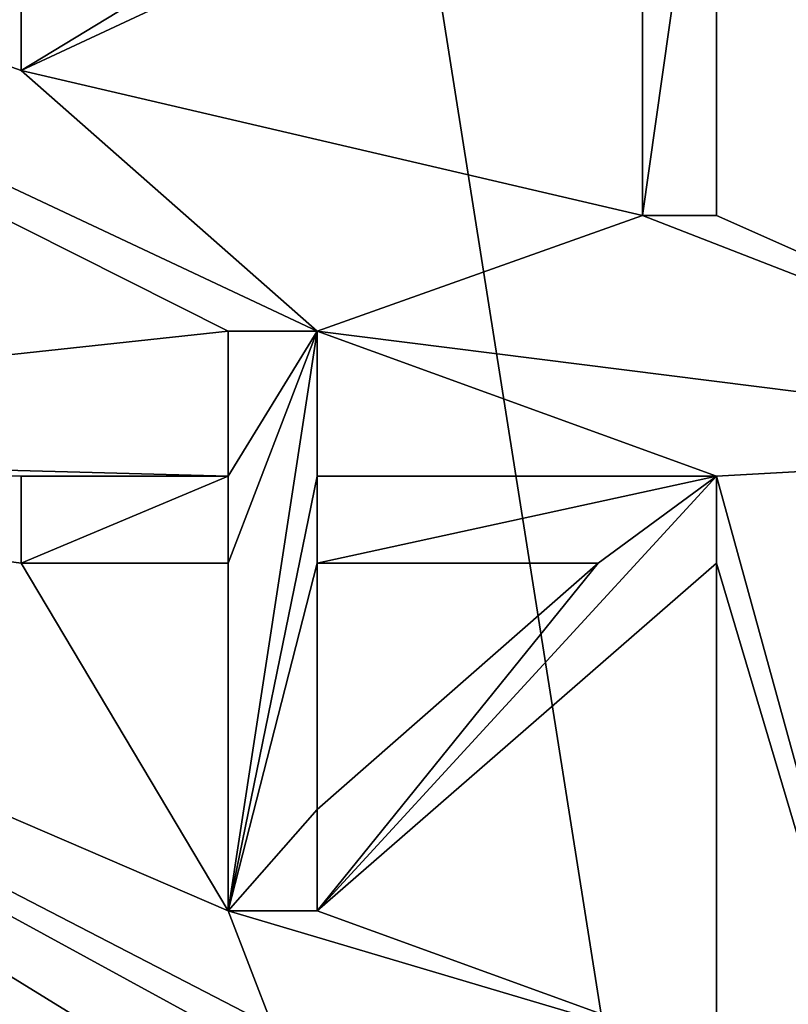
# Model space of a CAD drawing. Header units: millimetres. Extents: x -50 to 50, y -120 to 419.
# Tile 70 of 241: x 13.99 to 18.41, y -3.2 to 2.46. Entities that reach past the tile are written whole.
import ezdxf

# ---------------------------------------------------------------- set-up
doc = ezdxf.new("R2010")
doc.units = ezdxf.units.MM
doc.header["$LTSCALE"] = 81.481481
for name, color, linetype in [('10', 7, 'CONTINUOUS'), ('1007', 7, 'CONTINUOUS'), ('1012', 7, 'CONTINUOUS'), ('11', 7, 'CONTINUOUS'), ('1121', 7, 'CONTINUOUS'), ('1122', 7, 'CONTINUOUS'), ('12', 7, 'CONTINUOUS'), ('13', 7, 'CONTINUOUS'), ('14', 7, 'CONTINUOUS'), ('15', 7, 'CONTINUOUS'), ('16', 7, 'CONTINUOUS'), ('17', 7, 'CONTINUOUS'), ('18', 7, 'CONTINUOUS'), ('2', 7, 'CONTINUOUS'), ('208', 7, 'CONTINUOUS'), ('4', 7, 'CONTINUOUS'), ('5', 7, 'CONTINUOUS'), ('8', 7, 'CONTINUOUS'), ('881', 7, 'CONTINUOUS'), ('882', 7, 'CONTINUOUS'), ('883', 7, 'CONTINUOUS'), ('884', 7, 'CONTINUOUS'), ('885', 7, 'CONTINUOUS'), ('886', 7, 'CONTINUOUS'), ('887', 7, 'CONTINUOUS'), ('888', 7, 'CONTINUOUS'), ('889', 7, 'CONTINUOUS'), ('890', 7, 'CONTINUOUS'), ('891', 7, 'CONTINUOUS'), ('892', 7, 'CONTINUOUS'), ('893', 7, 'CONTINUOUS'), ('894', 7, 'CONTINUOUS'), ('896', 7, 'CONTINUOUS'), ('897', 7, 'CONTINUOUS'), ('898', 7, 'CONTINUOUS'), ('899', 7, 'CONTINUOUS'), ('9', 7, 'CONTINUOUS'), ('900', 7, 'CONTINUOUS')]:
    doc.layers.add(name, color=color, linetype=linetype)

msp = doc.modelspace()

# ---------------------------------------------------------------- linework, layer by layer
at = {"layer": '10', "linetype": 'CONTINUOUS'}
for points in [[(21.5, 0, 1), (21.5, 0), (17.3939, -12.6374), (21.5, 0, 1)], [(21.5, 0, 1), (17.3939, -12.6374), (17.3939, -12.6374, 1), (21.5, 0, 1)]]:
    msp.add_3dface(points, dxfattribs=at)
at = {"layer": '1007', "linetype": 'CONTINUOUS'}
for points in [[(21, 0, 69), (18, 5, 69), (19.8447, 6.8694, 69), (21, 0, 69)], [(18, 4.3333, 69), (17.5745, 5, 69), (21, 0, 69), (18, 4.3333, 69)], [(17.5745, 5, 69), (18, 5, 69), (21, 0, 69), (17.5745, 5, 69)], [(9, 0, 69), (7.8813, 4.3457, 69), (15.1915, 0.6667, 69), (9, 0, 69)], [(15.1915, 0.6667, 69), (7.8813, 4.3457, 69), (15.7021, 0.6667, 69), (15.1915, 0.6667, 69)], [(15.7021, 0.6667, 69), (7.8813, 4.3457, 69), (14, 2.1667, 69), (15.7021, 0.6667, 69)], [(14, 2.1667, 69), (7.8813, 4.3457, 69), (14, 2.6667, 69), (14, 2.1667, 69)], [(18, 1.3333, 69), (18, 4.3333, 69), (21, 0, 69), (18, 1.3333, 69)], [(17.5745, 3.8333, 69), (17.5745, 1.3333, 69), (14, 2.1667, 69), (17.5745, 3.8333, 69)], [(17.5745, 1.3333, 69), (15.7021, 0.6667, 69), (14, 2.1667, 69), (17.5745, 1.3333, 69)], [(15.7021, 0.6667, 69), (17.5745, 1.3333, 69), (21, 0, 69), (15.7021, 0.6667, 69)], [(17.5745, 1.3333, 69), (18, 1.3333, 69), (21, 0, 69), (17.5745, 1.3333, 69)], [(15.1915, -0.1667, 69), (9, 0, 69), (15.1915, 0.6667, 69), (15.1915, -0.1667, 69)], [(15.7021, -0.1667, 69), (15.7021, 0.6667, 69), (18, -0.1667, 69), (15.7021, -0.1667, 69)], [(18, -0.1667, 69), (15.7021, 0.6667, 69), (21, 0, 69), (18, -0.1667, 69)], [(7.8813, -4.3457, 69), (9, 0, 69), (14.0851, -4.1667, 69), (7.8813, -4.3457, 69)], [(14.0851, -4.1667, 69), (9, 0, 69), (14.3404, -3.75, 69), (14.0851, -4.1667, 69)], [(14.3404, -3.75, 69), (9, 0, 69), (14.6809, -3.5, 69), (14.3404, -3.75, 69)], [(14.6809, -3.5, 69), (9, 0, 69), (15.1064, -3.3333, 69), (14.6809, -3.5, 69)], [(15.1064, -3.3333, 69), (9, 0, 69), (15.4468, -3.3333, 69), (15.1064, -3.3333, 69)], [(15.4468, -3.3333, 69), (9, 0, 69), (15.1915, -2.6667, 69), (15.4468, -3.3333, 69)], [(15.1915, -2.6667, 69), (9, 0, 69), (14, -0.6667, 69), (15.1915, -2.6667, 69)], [(14, -0.6667, 69), (9, 0, 69), (14, -0.1667, 69), (14, -0.6667, 69)], [(14, -0.1667, 69), (9, 0, 69), (15.1915, -0.1667, 69), (14, -0.1667, 69)], [(19.8447, -6.8694, 69), (18, -0.1667, 69), (21, 0, 69), (19.8447, -6.8694, 69)], [(18, -0.6667, 69), (18, -0.1667, 69), (19.8447, -6.8694, 69), (18, -0.6667, 69)], [(15.1915, -0.6667, 69), (15.1915, -2.6667, 69), (14, -0.6667, 69), (15.1915, -0.6667, 69)], [(18, -0.6667, 69), (18, -3.5, 69), (15.7021, -2.6667, 69), (18, -0.6667, 69)], [(18, -3.5, 69), (18, -0.6667, 69), (19.8447, -6.8694, 69), (18, -3.5, 69)], [(18, -3.5, 69), (15.4468, -3.3333, 69), (15.1915, -2.6667, 69), (18, -3.5, 69)], [(15.7021, -2.6667, 69), (18, -3.5, 69), (15.1915, -2.6667, 69), (15.7021, -2.6667, 69)]]:
    msp.add_3dface(points, dxfattribs=at)
at = {"layer": '1012', "linetype": 'CONTINUOUS'}
msp.add_3dface([(17.3191, -0.6667, 69), (15.7021, -2.0833, 69), (15.7021, -0.6667, 69), (17.3191, -0.6667, 69)], dxfattribs=at)
at = {"layer": '11', "linetype": 'CONTINUOUS'}
for points in [[(20.45, 0, 5.95), (20.45, 0, 2.05), (16.5443, -12.0204, 2.05), (20.45, 0, 5.95)], [(16.5443, -12.0204, 5.95), (20.45, 0, 5.95), (16.5443, -12.0204, 2.05), (16.5443, -12.0204, 5.95)]]:
    msp.add_3dface(points, dxfattribs=at)
at = {"layer": '1121', "linetype": 'CONTINUOUS'}
for points in [[(15.1915, -2.6667, 68.5), (15.1915, -0.6667, 68.5), (15.7021, 0.6667, 68.5), (15.1915, -2.6667, 68.5)], [(15.1915, -2.6667, 68.5), (15.7021, 0.6667, 68.5), (15.7021, -0.1667, 68.5), (15.1915, -2.6667, 68.5)], [(15.1915, -0.6667, 68.5), (15.1915, -0.1667, 68.5), (15.7021, 0.6667, 68.5), (15.1915, -0.6667, 68.5)], [(15.1915, -0.1667, 68.5), (15.1915, 0.6667, 68.5), (15.7021, 0.6667, 68.5), (15.1915, -0.1667, 68.5)], [(15.1915, -0.6667, 68.5), (14, -0.6667, 68.5), (15.1915, -0.1667, 68.5), (15.1915, -0.6667, 68.5)], [(14, -0.6667, 68.5), (14, -0.1667, 68.5), (15.1915, -0.1667, 68.5), (14, -0.6667, 68.5)], [(15.1915, -2.6667, 68.5), (15.7021, -0.1667, 68.5), (15.7021, -0.6667, 68.5), (15.1915, -2.6667, 68.5)], [(18, -0.6667, 68.5), (15.7021, -2.6667, 68.5), (18, -0.1667, 68.5), (18, -0.6667, 68.5)], [(18, -0.1667, 68.5), (15.7021, -2.6667, 68.5), (17.3191, -0.6667, 68.5), (18, -0.1667, 68.5)], [(15.7021, -0.1667, 68.5), (18, -0.1667, 68.5), (15.7021, -0.6667, 68.5), (15.7021, -0.1667, 68.5)], [(18, -0.1667, 68.5), (17.3191, -0.6667, 68.5), (15.7021, -0.6667, 68.5), (18, -0.1667, 68.5)], [(15.7021, -2.0833, 68.5), (15.1915, -2.6667, 68.5), (15.7021, -0.6667, 68.5), (15.7021, -2.0833, 68.5)], [(15.7021, -2.6667, 68.5), (15.7021, -2.0833, 68.5), (17.3191, -0.6667, 68.5), (15.7021, -2.6667, 68.5)], [(15.7021, -2.6667, 68.5), (15.1915, -2.6667, 68.5), (15.7021, -2.0833, 68.5), (15.7021, -2.6667, 68.5)]]:
    msp.add_3dface(points, dxfattribs=at)
at = {"layer": '1122', "linetype": 'CONTINUOUS'}
for points in [[(17.5745, 4.3333, 68.5), (17.5745, 3.8333, 68.5), (14, 2.1667, 68.5), (17.5745, 4.3333, 68.5)], [(17.5745, 4.3333, 68.5), (14, 2.1667, 68.5), (14, 2.6667, 68.5), (17.5745, 4.3333, 68.5)], [(18, 4.3333, 68.5), (18, 1.3333, 68.5), (17.5745, 1.3333, 68.5), (18, 4.3333, 68.5)], [(18, 4.3333, 68.5), (17.5745, 1.3333, 68.5), (17.5745, 3.8333, 68.5), (18, 4.3333, 68.5)]]:
    msp.add_3dface(points, dxfattribs=at)
at = {"layer": '12', "linetype": 'CONTINUOUS'}
for points in [[(17.3939, 12.6374, 1), (21.5, 0, 1), (16.5443, 12.0204, 2.05), (17.3939, 12.6374, 1)], [(21.5, 0, 1), (20.45, 0, 2.05), (16.5443, 12.0204, 2.05), (21.5, 0, 1)]]:
    msp.add_3dface(points, dxfattribs=at)
at = {"layer": '13', "linetype": 'CONTINUOUS'}
for points in [[(17.3939, 12.6374, 7), (16.5443, 12.0204, 5.95), (20.45, 0, 5.95), (17.3939, 12.6374, 7)], [(21.5, 0, 7), (17.3939, 12.6374, 7), (20.45, 0, 5.95), (21.5, 0, 7)]]:
    msp.add_3dface(points, dxfattribs=at)
at = {"layer": '14', "linetype": 'CONTINUOUS'}
for points in [[(20.45, 0, 2.05), (17.3939, -12.6374, 1), (16.5443, -12.0204, 2.05), (20.45, 0, 2.05)], [(20.45, 0, 2.05), (21.5, 0, 1), (17.3939, -12.6374, 1), (20.45, 0, 2.05)]]:
    msp.add_3dface(points, dxfattribs=at)
at = {"layer": '15', "linetype": 'CONTINUOUS'}
for points in [[(17.3939, -12.6374, 7), (21.5, 0, 7), (16.5443, -12.0204, 5.95), (17.3939, -12.6374, 7)], [(21.5, 0, 7), (20.45, 0, 5.95), (16.5443, -12.0204, 5.95), (21.5, 0, 7)]]:
    msp.add_3dface(points, dxfattribs=at)
at = {"layer": '16', "linetype": 'CONTINUOUS'}
for points in [[(17.3939, 12.6373, 29.5), (21.5, 0, 29.5), (17.7985, 12.9311, 30), (17.3939, 12.6373, 29.5)], [(21.5, 0, 29.5), (22, 0, 30), (17.7985, 12.9311, 30), (21.5, 0, 29.5)]]:
    msp.add_3dface(points, dxfattribs=at)
at = {"layer": '17', "linetype": 'CONTINUOUS'}
for points in [[(21.5, 0, 29.5), (17.3939, -12.6373, 29.5), (22, 0, 30), (21.5, 0, 29.5)], [(22, 0, 30), (17.3939, -12.6373, 29.5), (17.7985, -12.9311, 30), (22, 0, 30)]]:
    msp.add_3dface(points, dxfattribs=at)
at = {"layer": '18', "linetype": 'CONTINUOUS'}
for points in [[(19.3355, 14.0481), (23.9, 0), (17.3939, 12.6374), (19.3355, 14.0481)], [(23.9, 0), (21.5, 0), (17.3939, 12.6374), (23.9, 0)], [(21.5, 0), (19.3355, -14.0481), (17.3939, -12.6374), (21.5, 0)]]:
    msp.add_3dface(points, dxfattribs=at)
at = {"layer": '2', "linetype": 'CONTINUOUS'}
for points in [[(21.5, 0, 7), (17.3939, 12.6373, 29.5), (17.3939, 12.6374, 7), (21.5, 0, 7)], [(21.5, 0, 29.5), (17.3939, 12.6373, 29.5), (21.5, 0, 7), (21.5, 0, 29.5)]]:
    msp.add_3dface(points, dxfattribs=at)
at = {"layer": '208', "linetype": 'CONTINUOUS'}
for points in [[(19.0088, 13.8172, 71), (13.8066, 19.0165, 71), (19.0088, -13.8172, 71), (19.0088, 13.8172, 71)], [(19.0088, -13.8172, 71), (13.8066, 19.0165, 71), (13.8066, -19.0165, 71), (19.0088, -13.8172, 71)]]:
    msp.add_3dface(points, dxfattribs=at)
at = {"layer": '4', "linetype": 'CONTINUOUS'}
for points in [[(21.5, 0, 29.5), (21.5, 0, 7), (17.3939, -12.6374, 7), (21.5, 0, 29.5)], [(17.3939, -12.6373, 29.5), (21.5, 0, 29.5), (17.3939, -12.6374, 7), (17.3939, -12.6373, 29.5)]]:
    msp.add_3dface(points, dxfattribs=at)
at = {"layer": '5', "linetype": 'CONTINUOUS'}
for points in [[(22, 0, 30), (18.531, 13.4541, 30), (17.7985, 12.9311, 30), (22, 0, 30)], [(18.531, -13.4541, 30), (22.9, 0, 30), (17.7985, -12.9311, 30), (18.531, -13.4541, 30)], [(22.9, 0, 30), (22, 0, 30), (17.7985, -12.9311, 30), (22.9, 0, 30)]]:
    msp.add_3dface(points, dxfattribs=at)
at = {"layer": '8', "linetype": 'CONTINUOUS'}
for points in [[(17.3939, 12.6374), (21.5, 0), (17.3939, 12.6374, 1), (17.3939, 12.6374)], [(17.3939, 12.6374, 1), (21.5, 0), (21.5, 0, 1), (17.3939, 12.6374, 1)]]:
    msp.add_3dface(points, dxfattribs=at)
at = {"layer": '881', "linetype": 'CONTINUOUS'}
for points in [[(18, -0.6667, 68.5), (18, -0.6667, 69), (15.7021, -2.6667, 69), (18, -0.6667, 68.5)], [(15.7021, -2.6667, 68.5), (18, -0.6667, 68.5), (15.7021, -2.6667, 69), (15.7021, -2.6667, 68.5)]]:
    msp.add_3dface(points, dxfattribs=at)
at = {"layer": '882', "linetype": 'CONTINUOUS'}
for points in [[(15.7021, -2.6667, 68.5), (15.7021, -2.6667, 69), (15.1915, -2.6667, 69), (15.7021, -2.6667, 68.5)], [(15.1915, -2.6667, 68.5), (15.7021, -2.6667, 68.5), (15.1915, -2.6667, 69), (15.1915, -2.6667, 68.5)]]:
    msp.add_3dface(points, dxfattribs=at)
at = {"layer": '883', "linetype": 'CONTINUOUS'}
for points in [[(15.1915, -2.6667, 68.5), (15.1915, -2.6667, 69), (15.1915, -0.6667, 69), (15.1915, -2.6667, 68.5)], [(15.1915, -0.6667, 68.5), (15.1915, -2.6667, 68.5), (15.1915, -0.6667, 69), (15.1915, -0.6667, 68.5)]]:
    msp.add_3dface(points, dxfattribs=at)
at = {"layer": '884', "linetype": 'CONTINUOUS'}
for points in [[(15.1915, -0.6667, 68.5), (15.1915, -0.6667, 69), (14, -0.6667, 69), (15.1915, -0.6667, 68.5)], [(14, -0.6667, 68.5), (15.1915, -0.6667, 68.5), (14, -0.6667, 69), (14, -0.6667, 68.5)]]:
    msp.add_3dface(points, dxfattribs=at)
at = {"layer": '885', "linetype": 'CONTINUOUS'}
for points in [[(14, -0.6667, 68.5), (14, -0.6667, 69), (14, -0.1667, 68.5), (14, -0.6667, 68.5)], [(14, -0.1667, 68.5), (14, -0.6667, 69), (14, -0.1667, 69), (14, -0.1667, 68.5)]]:
    msp.add_3dface(points, dxfattribs=at)
at = {"layer": '886', "linetype": 'CONTINUOUS'}
for points in [[(14, -0.1667, 68.5), (14, -0.1667, 69), (15.1915, -0.1667, 69), (14, -0.1667, 68.5)], [(15.1915, -0.1667, 68.5), (14, -0.1667, 68.5), (15.1915, -0.1667, 69), (15.1915, -0.1667, 68.5)]]:
    msp.add_3dface(points, dxfattribs=at)
at = {"layer": '887', "linetype": 'CONTINUOUS'}
for points in [[(15.1915, -0.1667, 68.5), (15.1915, -0.1667, 69), (15.1915, 0.6667, 69), (15.1915, -0.1667, 68.5)], [(15.1915, 0.6667, 68.5), (15.1915, -0.1667, 68.5), (15.1915, 0.6667, 69), (15.1915, 0.6667, 68.5)]]:
    msp.add_3dface(points, dxfattribs=at)
at = {"layer": '888', "linetype": 'CONTINUOUS'}
for points in [[(15.1915, 0.6667, 68.5), (15.1915, 0.6667, 69), (15.7021, 0.6667, 69), (15.1915, 0.6667, 68.5)], [(15.7021, 0.6667, 68.5), (15.1915, 0.6667, 68.5), (15.7021, 0.6667, 69), (15.7021, 0.6667, 68.5)]]:
    msp.add_3dface(points, dxfattribs=at)
at = {"layer": '889', "linetype": 'CONTINUOUS'}
for points in [[(15.7021, 0.6667, 68.5), (15.7021, 0.6667, 69), (15.7021, -0.1667, 69), (15.7021, 0.6667, 68.5)], [(15.7021, -0.1667, 68.5), (15.7021, 0.6667, 68.5), (15.7021, -0.1667, 69), (15.7021, -0.1667, 68.5)]]:
    msp.add_3dface(points, dxfattribs=at)
at = {"layer": '890', "linetype": 'CONTINUOUS'}
for points in [[(15.7021, -0.1667, 68.5), (15.7021, -0.1667, 69), (18, -0.1667, 69), (15.7021, -0.1667, 68.5)], [(18, -0.1667, 68.5), (15.7021, -0.1667, 68.5), (18, -0.1667, 69), (18, -0.1667, 68.5)]]:
    msp.add_3dface(points, dxfattribs=at)
at = {"layer": '891', "linetype": 'CONTINUOUS'}
for points in [[(18, -0.6667, 69), (18, -0.6667, 68.5), (18, -0.1667, 69), (18, -0.6667, 69)], [(18, -0.6667, 68.5), (18, -0.1667, 68.5), (18, -0.1667, 69), (18, -0.6667, 68.5)]]:
    msp.add_3dface(points, dxfattribs=at)
at = {"layer": '892', "linetype": 'CONTINUOUS'}
for points in [[(15.7021, -2.0833, 68.5), (15.7021, -2.0833, 69), (17.3191, -0.6667, 69), (15.7021, -2.0833, 68.5)], [(17.3191, -0.6667, 68.5), (15.7021, -2.0833, 68.5), (17.3191, -0.6667, 69), (17.3191, -0.6667, 68.5)]]:
    msp.add_3dface(points, dxfattribs=at)
at = {"layer": '893', "linetype": 'CONTINUOUS'}
for points in [[(17.3191, -0.6667, 68.5), (17.3191, -0.6667, 69), (15.7021, -0.6667, 69), (17.3191, -0.6667, 68.5)], [(15.7021, -0.6667, 68.5), (17.3191, -0.6667, 68.5), (15.7021, -0.6667, 69), (15.7021, -0.6667, 68.5)]]:
    msp.add_3dface(points, dxfattribs=at)
at = {"layer": '894', "linetype": 'CONTINUOUS'}
for points in [[(15.7021, -2.0833, 69), (15.7021, -2.0833, 68.5), (15.7021, -0.6667, 68.5), (15.7021, -2.0833, 69)], [(15.7021, -2.0833, 69), (15.7021, -0.6667, 68.5), (15.7021, -0.6667, 69), (15.7021, -2.0833, 69)]]:
    msp.add_3dface(points, dxfattribs=at)
at = {"layer": '896', "linetype": 'CONTINUOUS'}
for points in [[(18, 4.3333, 68.5), (18, 4.3333, 69), (18, 1.3333, 69), (18, 4.3333, 68.5)], [(18, 1.3333, 68.5), (18, 4.3333, 68.5), (18, 1.3333, 69), (18, 1.3333, 68.5)]]:
    msp.add_3dface(points, dxfattribs=at)
at = {"layer": '897', "linetype": 'CONTINUOUS'}
for points in [[(18, 1.3333, 68.5), (18, 1.3333, 69), (17.5745, 1.3333, 68.5), (18, 1.3333, 68.5)], [(17.5745, 1.3333, 68.5), (18, 1.3333, 69), (17.5745, 1.3333, 69), (17.5745, 1.3333, 68.5)]]:
    msp.add_3dface(points, dxfattribs=at)
at = {"layer": '898', "linetype": 'CONTINUOUS'}
for points in [[(17.5745, 1.3333, 68.5), (17.5745, 1.3333, 69), (17.5745, 3.8333, 69), (17.5745, 1.3333, 68.5)], [(17.5745, 3.8333, 68.5), (17.5745, 1.3333, 68.5), (17.5745, 3.8333, 69), (17.5745, 3.8333, 68.5)]]:
    msp.add_3dface(points, dxfattribs=at)
at = {"layer": '899', "linetype": 'CONTINUOUS'}
for points in [[(17.5745, 3.8333, 68.5), (17.5745, 3.8333, 69), (14, 2.1667, 69), (17.5745, 3.8333, 68.5)], [(14, 2.1667, 68.5), (17.5745, 3.8333, 68.5), (14, 2.1667, 69), (14, 2.1667, 68.5)]]:
    msp.add_3dface(points, dxfattribs=at)
at = {"layer": '9', "linetype": 'CONTINUOUS'}
for points in [[(16.5443, 12.0204, 2.05), (20.45, 0, 2.05), (16.5443, 12.0204, 5.95), (16.5443, 12.0204, 2.05)], [(16.5443, 12.0204, 5.95), (20.45, 0, 2.05), (20.45, 0, 5.95), (16.5443, 12.0204, 5.95)]]:
    msp.add_3dface(points, dxfattribs=at)
at = {"layer": '900', "linetype": 'CONTINUOUS'}
for points in [[(14, 2.1667, 68.5), (14, 2.1667, 69), (14, 2.6667, 68.5), (14, 2.1667, 68.5)], [(14, 2.6667, 68.5), (14, 2.1667, 69), (14, 2.6667, 69), (14, 2.6667, 68.5)]]:
    msp.add_3dface(points, dxfattribs=at)

doc.saveas('drawing.dxf')
